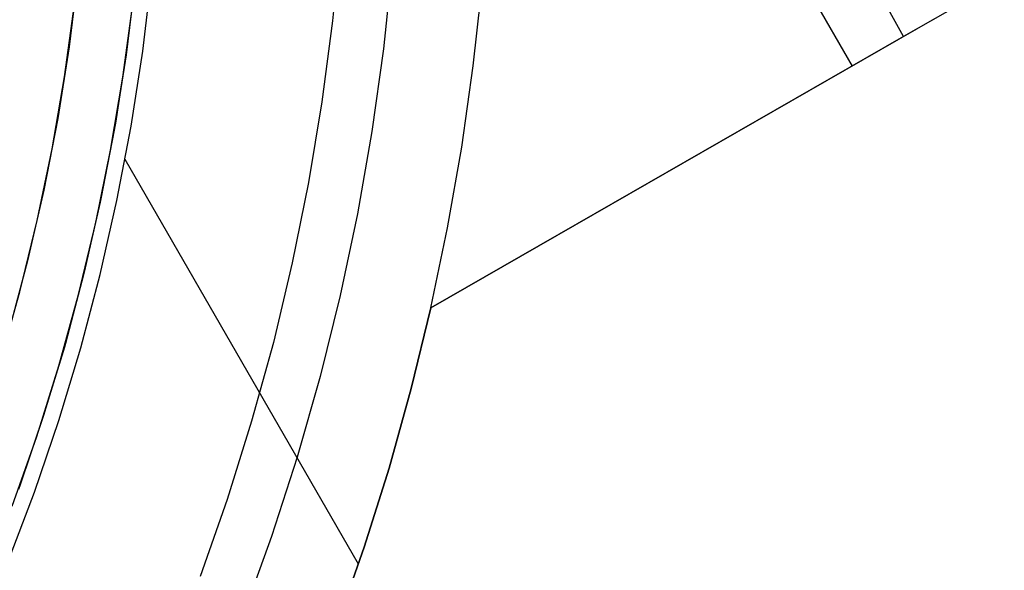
# Model space of a CAD drawing. Header units: millimetres. Extents: x 10802 to 11966, y -167 to 850.
# Tile 156 of 182: x 11453 to 11487, y 455 to 474. Entities that reach past the tile are written whole.
import ezdxf

# ---------------------------------------------------------------- set-up
doc = ezdxf.new("R2010")
doc.units = ezdxf.units.MM
doc.layers.add('1', color=7, linetype='Continuous')
doc.layers.add('color', color=7, linetype='Continuous')

msp = doc.modelspace()

# ---------------------------------------------------------------- linework, layer by layer
at = {"layer": '1', "color": 29, "true_color": 0x4d342b}
for p, q in [((11483.787, 473.039, 59.568), (11467.178, 503.015, 59.568)), ((11482.012, 472.021, 59.568), (11468.679, 495.114, 59.568)), ((11457.179, 475.201, 46.264), (11456.868, 472.613, 46.264)), ((11457.179, 475.201, 34.462), (11456.868, 472.613, 34.462)), ((11457.179, 475.201, 40.363), (11456.868, 472.613, 40.363)), ((11457.418, 472.537, 65.657), (11457.732, 475.144, 65.657)), ((11468.873, 472.024, 59.568), (11469.179, 474.844, 59.568)), ((11487.279, 475.042, 59.331), (11483.787, 473.039, 59.568)), ((11467.403, 463.645, 65.657), (11484.873, 473.662, 65.657)), ((11483.787, 473.039, 59.568), (11467.403, 463.645, 59.568)), ((11456.868, 472.613, 46.264), (11456.468, 470.037, 46.264)), ((11456.868, 472.613, 34.462), (11456.468, 470.037, 34.462)), ((11456.868, 472.613, 40.363), (11456.468, 470.037, 40.363)), ((11457.015, 469.942, 65.657), (11457.418, 472.537, 65.657)), ((11468.474, 469.216, 59.568), (11468.873, 472.024, 59.568)), ((11456.468, 470.037, 46.264), (11455.978, 467.477, 46.264)), ((11456.468, 470.037, 34.462), (11455.978, 467.477, 34.462)), ((11456.468, 470.037, 40.363), (11455.978, 467.477, 40.363)), ((11456.522, 467.363, 65.657), (11457.015, 469.942, 65.657)), ((11467.984, 466.422, 59.568), (11468.474, 469.216, 59.568)), ((11464.895, 454.778, 65.657), (11456.806, 468.788, 65.657)), ((11455.978, 467.477, 46.264), (11455.4, 464.935, 46.264)), ((11455.978, 467.477, 34.462), (11455.4, 464.935, 34.462)), ((11455.978, 467.477, 40.363), (11455.4, 464.935, 40.363)), ((11455.939, 464.802, 65.657), (11456.522, 467.363, 65.657)), ((11467.403, 463.645, 59.568), (11467.984, 466.422, 59.568)), ((11455.4, 464.935, 46.264), (11454.733, 462.415, 46.264)), ((11455.4, 464.935, 34.462), (11454.733, 462.415, 34.462)), ((11455.4, 464.935, 40.363), (11454.733, 462.415, 40.363)), ((11455.268, 462.264, 65.657), (11455.939, 464.802, 65.657)), ((11466.724, 460.86, 59.568), (11467.403, 463.645, 59.568)), ((11467.403, 463.645, 65.657), (11466.724, 460.86, 65.657)), ((11467.403, 463.645, 62.612), (11466.724, 460.86, 62.612)), ((11467.403, 463.645, 59.568), (11467.403, 463.645, 65.657)), ((11454.733, 462.415, 46.264), (11453.98, 459.92, 46.264)), ((11454.733, 462.415, 34.462), (11453.98, 459.92, 34.462)), ((11454.733, 462.415, 40.363), (11453.98, 459.92, 40.363)), ((11454.508, 459.75, 65.657), (11455.268, 462.264, 65.657)), ((11465.954, 458.099, 59.568), (11466.724, 460.86, 59.568)), ((11466.724, 460.86, 65.657), (11465.954, 458.099, 65.657)), ((11466.724, 460.86, 62.612), (11465.954, 458.099, 62.612)), ((11453.98, 459.92, 46.264), (11453.14, 457.452, 46.264)), ((11453.98, 459.92, 34.462), (11453.14, 457.452, 34.462)), ((11453.98, 459.92, 40.363), (11453.14, 457.452, 40.363)), ((11453.662, 457.264, 65.657), (11454.508, 459.75, 65.657)), ((11465.093, 455.365, 59.568), (11465.954, 458.099, 59.568)), ((11465.954, 458.099, 65.657), (11465.093, 455.365, 65.657)), ((11465.954, 458.099, 62.612), (11465.093, 455.365, 62.612)), ((11452.73, 454.809, 65.657), (11453.662, 457.264, 65.657)), ((11464.143, 452.661, 59.568), (11465.093, 455.365, 59.568)), ((11465.093, 455.365, 65.657), (11464.143, 452.661, 65.657)), ((11465.093, 455.365, 62.612), (11464.143, 452.661, 62.612))]:
    msp.add_line(p, q, dxfattribs=at)
at = {"layer": 'color', "color": 254, "true_color": 0xcad1ee}
for p, q in [((11464.267, 476.408, 8.272), (11463.995, 473.588, 8.272)), ((11466.063, 475.498, 9.65), (11465.759, 472.62, 9.65)), ((11455.167, 475.192, 34.462), (11454.86, 472.69, 34.462)), ((11455.167, 475.192, 24.361), (11454.86, 472.69, 24.361)), ((11457.156, 474.982, 34.462), (11456.84, 472.412, 34.462)), ((11457.156, 474.982, 23.935), (11456.84, 472.412, 23.935)), ((11454.706, 471.652, 14.26), (11455.052, 474.165, 14.26)), ((11456.727, 471.632, 13.408), (11457.066, 474.171, 13.408)), ((11463.995, 473.588, 8.272), (11463.627, 470.779, 8.272)), ((11454.86, 472.69, 34.462), (11454.466, 470.201, 34.462)), ((11454.86, 472.69, 24.361), (11454.466, 470.201, 24.361)), ((11456.84, 472.412, 34.462), (11456.436, 469.855, 34.462)), ((11456.84, 472.412, 23.935), (11456.436, 469.855, 23.935)), ((11465.759, 472.62, 9.65), (11465.357, 469.755, 9.65)), ((11454.274, 469.153, 14.26), (11454.706, 471.652, 14.26)), ((11456.301, 469.107, 13.408), (11456.727, 471.632, 13.408)), ((11463.627, 470.779, 8.272), (11463.161, 467.984, 8.272)), ((11454.466, 470.201, 34.462), (11453.987, 467.727, 34.462)), ((11454.466, 470.201, 24.361), (11453.987, 467.727, 24.361)), ((11456.436, 469.855, 34.462), (11455.944, 467.313, 34.462)), ((11456.436, 469.855, 23.935), (11455.944, 467.313, 23.935)), ((11465.357, 469.755, 9.65), (11464.856, 466.905, 9.65)), ((11453.755, 466.67, 14.26), (11454.274, 469.153, 14.26)), ((11455.789, 466.598, 13.408), (11456.301, 469.107, 13.408)), ((11463.161, 467.984, 8.272), (11462.599, 465.208, 8.272)), ((11453.987, 467.727, 34.462), (11453.423, 465.271, 34.462)), ((11453.987, 467.727, 24.361), (11453.423, 465.271, 24.361)), ((11455.944, 467.313, 34.462), (11455.364, 464.79, 34.462)), ((11455.944, 467.313, 23.935), (11455.364, 464.79, 23.935)), ((11464.856, 466.905, 9.65), (11464.256, 464.074, 9.65)), ((11453.15, 464.206, 14.26), (11453.755, 466.67, 14.26)), ((11455.191, 464.108, 13.408), (11455.789, 466.598, 13.408)), ((11453.423, 465.271, 34.462), (11452.774, 462.836, 34.462)), ((11453.423, 465.271, 24.361), (11452.774, 462.836, 24.361)), ((11462.599, 465.208, 8.272), (11461.942, 462.452, 8.272)), ((11455.364, 464.79, 34.462), (11454.697, 462.288, 34.462)), ((11455.364, 464.79, 23.935), (11454.697, 462.288, 23.935)), ((11452.46, 461.765, 14.26), (11453.15, 464.206, 14.26)), ((11454.509, 461.639, 13.408), (11455.191, 464.108, 13.408)), ((11464.256, 464.074, 9.65), (11463.56, 461.266, 9.65)), ((11454.697, 462.288, 34.462), (11453.945, 459.811, 34.462)), ((11454.697, 462.288, 23.935), (11453.945, 459.811, 23.935)), ((11461.942, 462.452, 8.272), (11461.189, 459.72, 8.272)), ((11453.743, 459.195, 13.408), (11454.509, 461.639, 13.408)), ((11463.56, 461.266, 9.65), (11462.767, 458.483, 9.65)), ((11453.945, 459.811, 34.462), (11453.107, 457.361, 34.462)), ((11453.945, 459.811, 23.935), (11453.107, 457.361, 23.935)), ((11461.189, 459.72, 8.272), (11460.343, 457.017, 8.272)), ((11452.894, 456.779, 13.408), (11453.743, 459.195, 13.408)), ((11462.767, 458.483, 9.65), (11461.878, 455.73, 9.65)), ((11460.343, 457.017, 8.272), (11459.404, 454.344, 8.272)), ((11461.878, 455.73, 9.65), (11460.895, 453.009, 9.65))]:
    msp.add_line(p, q, dxfattribs=at)
at = {"layer": 'color'}
for p, q in [((11455.167, 475.192, 34.462), (11454.86, 472.69, 34.462)), ((11454.86, 472.69, 34.462), (11454.466, 470.201, 34.462)), ((11454.466, 470.201, 34.462), (11453.987, 467.727, 34.462)), ((11453.987, 467.727, 34.462), (11453.423, 465.271, 34.462)), ((11453.423, 465.271, 34.462), (11452.774, 462.836, 34.462))]:
    msp.add_line(p, q, dxfattribs=at)

doc.saveas('drawing.dxf')
